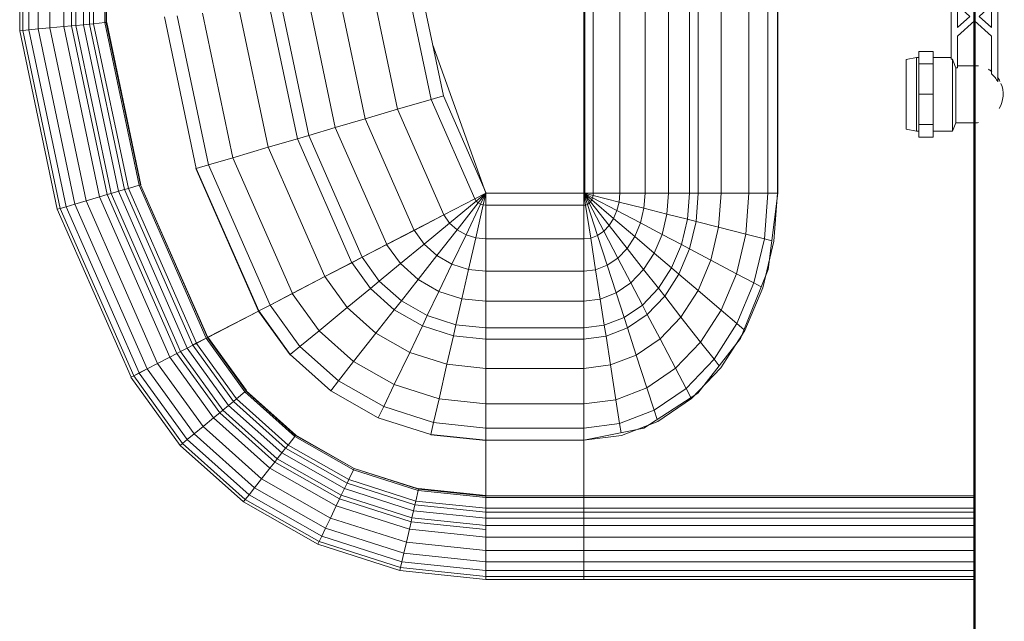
# Model space of a CAD drawing. Header units: millimetres. Extents: x 106 to 24511, y 2709 to 39091.
# Tile 68 of 87: x 23263 to 23725, y 35549 to 35832. Entities that reach past the tile are written whole.
import ezdxf

# ---------------------------------------------------------------- set-up
doc = ezdxf.new("R2010")
doc.units = ezdxf.units.MM
for name, color, linetype, lineweight in [('A-PART-____-MCUT', 2, 'Continuous', 50), ('A-PART-____-OTLN', 2, 'Continuous', 20), ('A-WALL-____-MCUT', 113, 'Continuous', 50), ('A-WALL-____-OTLN', 113, 'Continuous', 20), ('M-EQPM-____-OTLN', 50, 'Continuous', 20)]:
    doc.layers.add(name, color=color, linetype=linetype, lineweight=lineweight)

# ---------------------------------------------------------------- blocks, each defined once
blk = doc.blocks.new('Прямая форма - Masonry Block - Structural-612639-В_Этаж 03_Вентиляция')
at = {"layer": 'A-WALL-____-MCUT', "color": 9}
blk.add_line((2381.5, -400), (3820, -400), dxfattribs=at)
blk = doc.blocks.new('Прямая форма - SW - 004-612642-В_Этаж 03_Вентиляция')
blk.add_blockref('Прямая форма - Masonry Block - Structural-612639-В_Этаж 03_Вентиляция', (0, 0))
blk = doc.blocks.new('Family - Masonry Block - Structural-612650-В_Этаж 03_Вентиляция')
at = {"layer": 'A-PART-____-MCUT', "color": 9}
blk.add_line((2381.5, -400), (3820, -400), dxfattribs=at)
blk = doc.blocks.new('Прямая форма - V line-609016-В_Этаж 03_Вентиляция')
at = {"layer": 'M-EQPM-____-OTLN', "color": 253}
for p, q in [((260.87, 0), (260.87, -183.24)), ((260.84, -183.27), (260.84, 0)), ((261.6, -183.27), (261.6, 0)), ((266.64, -183.27), (266.64, 0)), ((268.48, -183.27), (268.48, 0)), ((271.3, -183.27), (271.3, 0)), ((274.68, -183.27), (274.68, 0)), ((280.15, -183.27), (280.15, 0)), ((286.45, -183.27), (286.45, 0)), ((291.73, -183.27), (291.73, 0)), ((295.82, -183.27), (295.82, 0)), ((298.6, -183.27), (298.6, 0)), ((299.99, -183.27), (299.99, 0)), ((21.39, -92.32), (118.83, -92.32)), ((118.83, -92.28), (21.4, -92.28)), ((154.66, -96.74), (118.83, -92.28)), ((118.83, -92.32), (118.83, -96.84)), ((118.83, -92.32), (141.45, -94.07)), ((118.83, -96.84), (118.83, -92.32)), ((118.83, -96.84), (21.06, -96.84)), ((118.83, -96.84), (118.83, -105.76)), ((140.32, -98.51), (118.83, -96.84)), ((118.83, -105.76), (118.83, -96.84)), ((141.2, -95.06), (140.32, -98.51)), ((141.45, -94.07), (163.2, -99.24)), ((157.58, -97.91), (150.5, -96.22)), ((186.98, -109.66), (154.66, -96.74)), ((140.32, -98.51), (138.11, -107.25)), ((160.99, -103.42), (140.32, -98.51)), ((162.8, -99.99), (160.99, -103.42)), ((163.2, -99.24), (183.25, -107.65)), ((118.83, -105.76), (18.71, -105.76)), ((118.83, -105.76), (118.83, -118.79)), ((138.11, -107.25), (118.83, -105.76)), ((118.83, -118.79), (118.83, -105.76)), ((160.99, -103.42), (156.64, -111.66)), ((180.04, -111.41), (160.99, -103.42)), ((138.11, -107.25), (134.86, -120.03)), ((156.64, -111.66), (138.11, -107.25)), ((182.92, -108.03), (180.04, -111.41)), ((183.25, -107.65), (200.82, -118.96)), ((189.8, -111.86), (185.36, -109.01)), ((212.64, -129.78), (186.98, -109.66)), ((156.64, -111.66), (150.29, -123.7)), ((173.73, -118.82), (156.64, -111.66)), ((180.04, -111.41), (173.73, -118.82)), ((196.74, -122.16), (180.04, -111.41)), ((118.83, -118.79), (16.37, -118.79)), ((118.83, -118.79), (118.83, -129.56)), ((134.86, -120.03), (118.83, -118.79)), ((118.83, -129.56), (118.83, -118.79)), ((134.86, -120.03), (132.18, -130.59)), ((150.29, -123.7), (134.86, -120.03)), ((173.73, -118.82), (164.5, -129.66)), ((188.7, -128.46), (173.73, -118.82)), ((199.83, -119.73), (196.74, -122.16)), ((200.82, -118.96), (215.24, -132.74)), ((150.29, -123.7), (145.03, -133.65)), ((164.5, -129.66), (150.29, -123.7)), ((196.74, -122.16), (188.7, -128.46)), ((210.44, -135.26), (196.74, -122.16)), ((188.7, -128.46), (176.96, -137.68)), ((200.99, -140.21), (188.7, -128.46)), ((213.45, -131.03), (209.86, -127.6)), ((118.83, -133.71), (14.47, -133.71)), ((118.83, -129.56), (15, -129.56)), ((118.83, -129.56), (118.83, -133.71)), ((132.18, -130.59), (118.83, -129.56)), ((118.83, -133.71), (118.83, -129.56)), ((118.83, -133.71), (118.83, -143.5)), ((131.15, -134.66), (118.83, -133.71)), ((118.83, -143.5), (118.83, -133.71)), ((132.18, -130.59), (131.15, -134.66)), ((145.03, -133.65), (132.18, -130.59)), ((145.03, -133.65), (143.01, -137.48)), ((156.87, -138.61), (145.03, -133.65)), ((164.5, -129.66), (156.87, -138.61)), ((176.96, -137.68), (164.5, -129.66)), ((214.73, -133.01), (210.44, -135.26)), ((229.11, -155.13), (212.64, -129.78)), ((215.24, -132.74), (225.96, -148.47)), ((131.15, -134.66), (128.72, -144.27)), ((143.01, -137.48), (131.15, -134.66)), ((143.01, -137.48), (138.23, -146.53)), ((153.93, -142.06), (143.01, -137.48)), ((176.96, -137.68), (167.24, -145.29)), ((187.18, -147.45), (176.96, -137.68)), ((210.44, -135.26), (200.99, -140.21)), ((220.62, -150.2), (210.44, -135.26)), ((153.93, -142.06), (146.99, -150.2)), ((156.87, -138.61), (153.93, -142.06)), ((163.51, -148.22), (153.93, -142.06)), ((167.24, -145.29), (156.87, -138.61)), ((200.99, -140.21), (187.18, -147.45)), ((210.13, -153.61), (200.99, -140.21)), ((118.83, -143.5), (13.23, -143.5)), ((118.83, -143.5), (118.83, -154.51)), ((128.72, -144.27), (118.83, -143.5)), ((118.83, -154.51), (118.83, -143.5)), ((128.72, -144.27), (125.98, -155.06)), ((138.23, -146.53), (128.72, -144.27)), ((138.23, -146.53), (132.86, -156.7)), ((146.99, -150.2), (138.23, -146.53)), ((167.24, -145.29), (163.51, -148.22)), ((175.76, -153.43), (167.24, -145.29)), ((187.18, -147.45), (175.76, -153.43)), ((194.78, -158.6), (187.18, -147.45)), ((146.99, -150.2), (139.2, -159.35)), ((154.68, -155.15), (146.99, -150.2)), ((163.51, -148.22), (154.68, -155.15)), ((171.37, -155.74), (163.51, -148.22)), ((220.62, -150.2), (210.13, -153.61)), ((224.98, -148.78), (220.62, -150.2)), ((226.89, -166.41), (220.62, -150.2)), ((225.96, -148.47), (232.55, -165.53)), ((118.83, -154.51), (11.83, -154.51)), ((118.83, -154.51), (118.83, -166.38)), ((125.98, -155.06), (118.83, -154.51)), ((118.83, -166.38), (118.83, -154.51)), ((125.98, -155.06), (123.03, -166.71)), ((132.86, -156.7), (125.98, -155.06)), ((132.86, -156.7), (127.07, -167.67)), ((139.2, -159.35), (132.86, -156.7)), ((154.68, -155.15), (144.76, -162.93)), ((160.98, -161.18), (154.68, -155.15)), ((171.37, -155.74), (160.98, -161.18)), ((175.76, -153.43), (171.37, -155.74)), ((177.21, -164.3), (171.37, -155.74)), ((182.09, -162.72), (175.76, -153.43)), ((210.13, -153.61), (194.78, -158.6)), ((215.75, -168.15), (210.13, -153.61)), ((229.73, -158.23), (227.69, -152.95)), ((234.78, -183.24), (229.11, -155.13)), ((139.2, -159.35), (130.79, -169.23)), ((144.76, -162.93), (139.2, -159.35)), ((160.98, -161.18), (149.32, -167.29)), ((165.67, -168.05), (160.98, -161.18)), ((194.78, -158.6), (182.09, -162.72)), ((199.45, -170.69), (194.78, -158.6)), ((144.76, -162.93), (134.05, -171.33)), ((149.32, -167.29), (144.76, -162.93)), ((177.21, -164.3), (165.67, -168.05)), ((182.09, -162.72), (177.21, -164.3)), ((180.8, -173.6), (177.21, -164.3)), ((185.98, -172.79), (182.09, -162.72)), ((231.25, -165.73), (226.89, -166.41)), ((232.55, -165.53), (234.78, -183.27)), ((118.83, -166.38), (9.11, -166.38)), ((118.83, -166.38), (118.83, -178.78)), ((123.03, -166.71), (118.83, -166.38)), ((118.83, -178.78), (118.83, -166.38)), ((123.03, -166.71), (119.94, -178.86)), ((127.07, -167.67), (121.02, -179.12)), ((130.79, -169.23), (122.01, -179.53)), ((127.07, -167.67), (123.03, -166.71)), ((130.79, -169.23), (127.07, -167.67)), ((134.05, -171.33), (130.79, -169.23)), ((149.32, -167.29), (136.73, -173.89)), ((152.71, -172.26), (149.32, -167.29)), ((165.67, -168.05), (152.71, -172.26)), ((168.55, -175.51), (165.67, -168.05)), ((199.45, -170.69), (185.98, -172.79)), ((215.75, -168.15), (199.45, -170.69)), ((201.03, -183.27), (199.45, -170.69)), ((226.89, -166.41), (215.75, -168.15)), ((217.65, -183.27), (215.75, -168.15)), ((229.01, -183.27), (226.89, -166.41)), ((134.05, -171.33), (122.88, -180.09)), ((136.73, -173.89), (123.59, -180.77)), ((136.73, -173.89), (134.05, -171.33)), ((138.72, -176.81), (136.73, -173.89)), ((152.71, -172.26), (138.72, -176.81)), ((154.8, -177.66), (152.71, -172.26)), ((180.8, -173.6), (168.55, -175.51)), ((185.98, -172.79), (180.8, -173.6)), ((182.02, -183.27), (180.8, -173.6)), ((187.3, -183.27), (185.98, -172.79)), ((118.83, -178.78), (-118.83, -178.78)), ((118.83, -178.78), (118.83, -182.73)), ((119.94, -178.86), (118.83, -178.78)), ((118.83, -182.73), (118.83, -178.78)), ((119.94, -178.86), (118.83, -183.27)), ((121.02, -179.12), (118.83, -183.27)), ((122.01, -179.53), (118.83, -183.27)), ((121.02, -179.12), (119.94, -178.86)), ((122.01, -179.53), (121.02, -179.12)), ((122.88, -180.09), (122.01, -179.53)), ((138.72, -176.81), (124.12, -181.55)), ((139.94, -179.98), (124.45, -182.4)), ((139.94, -179.98), (138.72, -176.81)), ((154.8, -177.66), (139.94, -179.98)), ((140.36, -183.27), (139.94, -179.98)), ((168.55, -175.51), (154.8, -177.66)), ((155.5, -183.27), (154.8, -177.66)), ((169.53, -183.27), (168.55, -175.51)), ((5.34, -182.73), (118.83, -182.73)), ((118.83, -183.27), (7.32, -183.27)), ((122.88, -180.09), (118.83, -183.27)), ((123.59, -180.77), (118.83, -183.27)), ((124.12, -181.55), (118.83, -183.27)), ((124.45, -182.4), (118.83, -183.27)), ((118.83, -183.27), (118.83, -229.07)), ((118.83, -229.07), (118.83, -183.27)), ((118.83, -183.27), (124.56, -183.27)), ((124.56, -183.27), (118.83, -183.27)), ((123.59, -180.77), (122.88, -180.09)), ((124.12, -181.55), (123.59, -180.77)), ((124.45, -182.4), (124.12, -181.55)), ((124.56, -183.27), (124.45, -182.4)), ((124.56, -229.09), (124.56, -183.27)), ((124.56, -183.27), (140.36, -183.27)), ((140.36, -183.27), (124.56, -183.27)), ((140.36, -229.09), (140.36, -183.27)), ((140.36, -183.27), (155.5, -183.27)), ((155.5, -183.27), (140.36, -183.27)), ((155.5, -229.09), (155.5, -183.27)), ((155.5, -183.27), (169.53, -183.27)), ((169.53, -183.27), (155.5, -183.27)), ((169.53, -229.09), (169.53, -183.27)), ((169.53, -183.27), (182.02, -183.27)), ((182.02, -183.27), (169.53, -183.27)), ((182.02, -229.09), (182.02, -183.27)), ((182.02, -183.27), (187.3, -183.27)), ((187.3, -183.27), (182.02, -183.27)), ((187.3, -229.09), (187.3, -183.27)), ((187.3, -183.27), (201.03, -183.27)), ((201.03, -183.27), (187.3, -183.27)), ((201.03, -229.09), (201.03, -183.27)), ((201.03, -183.27), (217.65, -183.27)), ((217.65, -183.27), (201.03, -183.27)), ((217.65, -229.09), (217.65, -183.27)), ((217.65, -183.27), (229.01, -183.27)), ((229.01, -183.27), (217.65, -183.27)), ((229.01, -229.09), (229.01, -183.27)), ((229.01, -183.27), (234.78, -183.27)), ((234.78, -183.27), (229.01, -183.27)), ((260.84, -183.24), (234.78, -183.24)), ((234.78, -229.09), (234.78, -183.27)), ((234.78, -183.27), (260.84, -183.27)), ((260.84, -229.09), (260.84, -183.27)), ((260.87, -183.27), (261.6, -183.27)), ((261.6, -183.27), (260.87, -183.27)), ((261.6, -229.09), (261.6, -183.27)), ((261.6, -183.27), (266.64, -183.27)), ((266.64, -183.27), (261.6, -183.27)), ((266.64, -229.09), (266.64, -183.27)), ((266.64, -183.27), (268.48, -183.27)), ((268.48, -183.27), (266.64, -183.27)), ((268.48, -229.09), (268.48, -183.27)), ((268.48, -183.27), (271.3, -183.27)), ((271.3, -183.27), (268.48, -183.27)), ((271.3, -229.09), (271.3, -183.27)), ((271.3, -183.27), (274.68, -183.27)), ((274.68, -183.27), (271.3, -183.27)), ((274.68, -229.09), (274.68, -183.27)), ((274.68, -183.27), (276.59, -183.27)), ((276.59, -183.27), (274.68, -183.27)), ((276.59, -183.27), (280.15, -183.27)), ((280.15, -183.27), (276.59, -183.27)), ((280.15, -229.09), (280.15, -183.27)), ((280.15, -183.27), (286.45, -183.27)), ((286.45, -183.27), (280.15, -183.27)), ((286.45, -229.09), (286.45, -183.27)), ((286.45, -183.27), (291.73, -183.27)), ((291.73, -183.27), (286.45, -183.27)), ((291.73, -229.09), (291.73, -183.27)), ((291.73, -183.27), (295.82, -183.27)), ((295.82, -183.27), (291.73, -183.27)), ((295.82, -229.09), (295.82, -183.27)), ((295.82, -183.27), (298.6, -183.27)), ((298.6, -183.27), (295.82, -183.27)), ((298.6, -229.09), (298.6, -183.27)), ((298.6, -183.27), (299.99, -183.27)), ((299.99, -183.27), (298.6, -183.27)), ((299.99, -229.09), (299.99, -183.27)), ((118.83, -229.09), (49.02, -254.19)), ((73.23, -249.09), (118.83, -229.07)), ((124.56, -229.09), (118.83, -229.09)), ((118.83, -229.09), (124.43, -230.37)), ((118.83, -229.09), (124.56, -229.09)), ((118.83, -229.09), (124.04, -231.59)), ((118.83, -229.09), (124.43, -230.37)), ((118.83, -229.09), (123.41, -232.69)), ((118.83, -229.09), (124.04, -231.59)), ((118.83, -229.09), (122.57, -233.63)), ((118.83, -229.09), (123.41, -232.69)), ((118.83, -229.09), (121.56, -234.36)), ((118.83, -229.09), (122.57, -233.63)), ((121.57, -234.34), (118.85, -229.09)), ((124.04, -231.59), (124.43, -230.37)), ((124.04, -231.59), (124.43, -230.37)), ((124.43, -230.37), (124.56, -229.09)), ((124.43, -230.37), (124.56, -229.09)), ((139.86, -233.89), (124.43, -230.37)), ((139.86, -233.89), (124.43, -230.37)), ((140.36, -229.09), (124.56, -229.09)), ((140.36, -229.09), (124.56, -229.09)), ((139.86, -233.89), (140.36, -229.09)), ((139.86, -233.89), (140.36, -229.09)), ((155.5, -229.09), (140.36, -229.09)), ((155.5, -229.09), (140.36, -229.09)), ((154.66, -237.26), (155.5, -229.09)), ((154.66, -237.26), (155.5, -229.09)), ((169.53, -229.09), (155.5, -229.09)), ((169.53, -229.09), (155.5, -229.09)), ((168.36, -240.39), (169.53, -229.09)), ((168.36, -240.39), (169.53, -229.09)), ((182.02, -229.09), (169.53, -229.09)), ((182.02, -229.09), (169.53, -229.09)), ((180.56, -243.17), (182.02, -229.09)), ((180.56, -243.17), (182.02, -229.09)), ((187.3, -229.09), (182.02, -229.09)), ((187.3, -229.09), (182.02, -229.09)), ((185.73, -244.35), (187.3, -229.09)), ((185.73, -244.35), (187.3, -229.09)), ((201.03, -229.09), (187.3, -229.09)), ((201.03, -229.09), (187.3, -229.09)), ((199.15, -247.41), (201.03, -229.09)), ((199.15, -247.41), (201.03, -229.09)), ((217.65, -229.09), (201.03, -229.09)), ((217.65, -229.09), (201.03, -229.09)), ((215.38, -251.11), (217.65, -229.09)), ((215.38, -251.11), (217.65, -229.09)), ((229.01, -229.09), (217.65, -229.09)), ((229.01, -229.09), (217.65, -229.09)), ((226.48, -253.64), (229.01, -229.09)), ((226.48, -253.64), (229.01, -229.09)), ((234.78, -229.09), (229.01, -229.09)), ((234.78, -229.09), (229.01, -229.09)), ((232.12, -254.93), (234.78, -229.09)), ((232.12, -254.93), (234.78, -229.09)), ((232.25, -254.96), (234.91, -229.09)), ((232.25, -254.96), (234.91, -229.09)), ((260.84, -229.09), (234.78, -229.09)), ((234.91, -229.09), (234.78, -229.09)), ((260.71, -229.09), (234.91, -229.09)), ((257.45, -260.7), (260.71, -229.09)), ((257.45, -260.7), (260.71, -229.09)), ((257.58, -260.73), (260.84, -229.09)), ((257.58, -260.73), (260.84, -229.09)), ((257.71, -260.76), (260.97, -229.09)), ((257.71, -260.76), (260.97, -229.09)), ((258.32, -260.9), (261.6, -229.09)), ((258.32, -260.9), (261.6, -229.09)), ((260.84, -229.09), (260.71, -229.09)), ((260.97, -229.09), (260.84, -229.09)), ((261.6, -229.09), (260.97, -229.09)), ((266.64, -229.09), (261.6, -229.09)), ((266.64, -229.09), (261.6, -229.09)), ((263.25, -262.03), (266.64, -229.09)), ((263.25, -262.03), (266.64, -229.09)), ((265.04, -262.43), (268.48, -229.09)), ((265.04, -262.43), (268.48, -229.09)), ((268.48, -229.09), (266.64, -229.09)), ((268.48, -229.09), (266.64, -229.09)), ((267.8, -263.06), (271.3, -229.09)), ((267.8, -263.06), (271.3, -229.09)), ((271.3, -229.09), (268.48, -229.09)), ((271.3, -229.09), (268.48, -229.09)), ((271.1, -263.82), (274.68, -229.09)), ((271.1, -263.82), (274.68, -229.09)), ((274.68, -229.09), (271.3, -229.09)), ((274.68, -229.09), (271.3, -229.09)), ((272.96, -264.24), (276.59, -229.09)), ((272.96, -264.24), (276.59, -229.09)), ((276.59, -229.09), (274.68, -229.09)), ((276.59, -229.09), (274.68, -229.09)), ((276.45, -265.04), (280.15, -229.09)), ((276.45, -265.04), (280.15, -229.09)), ((280.15, -229.09), (276.59, -229.09)), ((280.15, -229.09), (276.59, -229.09)), ((286.45, -229.09), (280.15, -229.09)), ((286.45, -229.09), (280.15, -229.09)), ((282.6, -266.44), (286.45, -229.09)), ((282.6, -266.44), (286.45, -229.09)), ((291.73, -229.09), (286.45, -229.09)), ((291.73, -229.09), (286.45, -229.09)), ((287.76, -267.61), (291.73, -229.09)), ((287.76, -267.61), (291.73, -229.09)), ((295.82, -229.09), (291.73, -229.09)), ((295.82, -229.09), (291.73, -229.09)), ((291.75, -268.53), (295.82, -229.09)), ((291.75, -268.53), (295.82, -229.09)), ((294.47, -269.15), (298.6, -229.09)), ((294.47, -269.15), (298.6, -229.09)), ((298.6, -229.09), (295.82, -229.09)), ((298.6, -229.09), (295.82, -229.09)), ((295.83, -269.46), (299.99, -229.09)), ((295.83, -269.46), (299.99, -229.09)), ((299.99, -229.09), (298.6, -229.09)), ((299.99, -229.09), (298.6, -229.09)), ((74.91, -254.82), (121.57, -234.34)), ((74.91, -254.82), (121.57, -234.34)), ((121.56, -234.36), (122.57, -233.63)), ((121.56, -234.36), (122.57, -233.63)), ((129.09, -248.88), (121.56, -234.36)), ((129.11, -248.85), (121.57, -234.34)), ((122.57, -233.63), (123.41, -232.69)), ((122.57, -233.63), (123.41, -232.69)), ((132.89, -246.14), (122.57, -233.63)), ((132.89, -246.14), (122.57, -233.63)), ((123.41, -232.69), (124.04, -231.59)), ((123.41, -232.69), (124.04, -231.59)), ((136.04, -242.61), (123.41, -232.69)), ((136.04, -242.61), (123.41, -232.69)), ((138.4, -238.46), (124.04, -231.59)), ((138.4, -238.46), (124.04, -231.59)), ((138.4, -238.46), (139.86, -233.89)), ((138.4, -238.46), (139.86, -233.89)), ((154.66, -237.26), (139.86, -233.89)), ((154.66, -237.26), (139.86, -233.89)), ((136.04, -242.61), (138.4, -238.46)), ((136.04, -242.61), (138.4, -238.46)), ((152.17, -245.06), (138.4, -238.46)), ((152.17, -245.06), (138.4, -238.46)), ((152.17, -245.06), (154.66, -237.26)), ((152.17, -245.06), (154.66, -237.26)), ((168.36, -240.39), (154.66, -237.26)), ((168.36, -240.39), (154.66, -237.26)), ((132.89, -246.14), (136.04, -242.61)), ((132.89, -246.14), (136.04, -242.61)), ((148.15, -252.12), (136.04, -242.61)), ((148.15, -252.12), (136.04, -242.61)), ((164.92, -251.17), (168.36, -240.39)), ((164.92, -251.17), (168.36, -240.39)), ((180.56, -243.17), (168.36, -240.39)), ((180.56, -243.17), (168.36, -240.39)), ((176.28, -256.6), (180.56, -243.17)), ((176.28, -256.6), (180.56, -243.17)), ((185.73, -244.35), (180.56, -243.17)), ((185.73, -244.35), (180.56, -243.17)), ((181.08, -258.9), (185.73, -244.35)), ((181.08, -258.9), (185.73, -244.35)), ((199.15, -247.41), (185.73, -244.35)), ((199.15, -247.41), (185.73, -244.35)), ((24.73, -259.3), (73.23, -249.09)), ((74.91, -254.82), (73.23, -249.09)), ((74.91, -254.82), (73.23, -249.09)), ((79.55, -270.61), (129.11, -248.85)), ((79.55, -270.61), (129.11, -248.85)), ((129.09, -248.88), (132.89, -246.14)), ((129.09, -248.88), (132.89, -246.14)), ((136.31, -262.79), (129.09, -248.88)), ((136.33, -262.77), (129.11, -248.85)), ((142.78, -258.12), (132.89, -246.14)), ((142.78, -258.12), (132.89, -246.14)), ((148.15, -252.12), (152.17, -245.06)), ((148.15, -252.12), (152.17, -245.06)), ((164.92, -251.17), (152.17, -245.06)), ((164.92, -251.17), (152.17, -245.06)), ((193.57, -264.88), (199.15, -247.41)), ((193.57, -264.88), (199.15, -247.41)), ((215.38, -251.11), (199.15, -247.41)), ((215.38, -251.11), (199.15, -247.41)), ((142.78, -258.12), (148.15, -252.12)), ((142.78, -258.12), (148.15, -252.12)), ((159.36, -260.93), (148.15, -252.12)), ((159.36, -260.93), (148.15, -252.12)), ((159.36, -260.93), (164.92, -251.17)), ((159.36, -260.93), (164.92, -251.17)), ((176.28, -256.6), (164.92, -251.17)), ((176.28, -256.6), (164.92, -251.17)), ((208.67, -272.12), (215.38, -251.11)), ((208.67, -272.12), (215.38, -251.11)), ((226.48, -253.64), (215.38, -251.11)), ((226.48, -253.64), (215.38, -251.11)), ((219, -277.06), (226.48, -253.64)), ((219, -277.06), (226.48, -253.64)), ((232.12, -254.93), (226.48, -253.64)), ((232.12, -254.93), (226.48, -253.64)), ((25.3, -265.27), (74.91, -254.82)), ((25.3, -265.27), (74.91, -254.82)), ((79.55, -270.61), (74.91, -254.82)), ((79.55, -270.61), (74.91, -254.82)), ((136.31, -262.79), (142.78, -258.12)), ((136.31, -262.79), (142.78, -258.12)), ((151.94, -269.23), (142.78, -258.12)), ((151.94, -269.23), (142.78, -258.12)), ((169.35, -268.77), (176.28, -256.6)), ((169.35, -268.77), (176.28, -256.6)), ((181.08, -258.9), (176.28, -256.6)), ((181.08, -258.9), (176.28, -256.6)), ((224.25, -279.58), (232.12, -254.93)), ((224.25, -279.58), (232.12, -254.93)), ((232.25, -254.96), (232.12, -254.93)), ((232.25, -254.96), (232.12, -254.93)), ((84, -285.74), (136.33, -262.77)), ((84, -285.74), (136.33, -262.77)), ((143, -275.69), (136.31, -262.79)), ((143.01, -275.66), (136.33, -262.77)), ((151.94, -269.23), (159.36, -260.93)), ((151.94, -269.23), (159.36, -260.93)), ((169.35, -268.77), (159.36, -260.93)), ((169.35, -268.77), (159.36, -260.93)), ((173.57, -272.09), (181.08, -258.9)), ((173.57, -272.09), (181.08, -258.9)), ((193.57, -264.88), (181.08, -258.9)), ((193.57, -264.88), (181.08, -258.9)), ((247.94, -290.92), (257.58, -260.73)), ((247.94, -290.92), (257.58, -260.73)), ((248.06, -290.98), (257.71, -260.76)), ((248.06, -290.98), (257.71, -260.76)), ((248.63, -291.25), (258.32, -260.9)), ((248.63, -291.25), (258.32, -260.9)), ((253.22, -293.45), (263.25, -262.03)), ((253.22, -293.45), (263.25, -262.03)), ((254.88, -294.24), (265.04, -262.43)), ((254.88, -294.24), (265.04, -262.43)), ((257.45, -260.7), (257.58, -260.73)), ((257.58, -260.73), (257.45, -260.7)), ((257.45, -295.47), (267.8, -263.06)), ((257.45, -295.47), (267.8, -263.06)), ((257.71, -260.76), (257.58, -260.73)), ((257.71, -260.76), (257.58, -260.73)), ((258.32, -260.9), (257.71, -260.76)), ((258.32, -260.9), (257.71, -260.76)), ((263.25, -262.03), (258.32, -260.9)), ((263.25, -262.03), (258.32, -260.9)), ((265.04, -262.43), (263.25, -262.03)), ((265.04, -262.43), (263.25, -262.03)), ((267.8, -263.06), (265.04, -262.43)), ((267.8, -263.06), (265.04, -262.43)), ((271.1, -263.82), (267.8, -263.06)), ((271.1, -263.82), (267.8, -263.06)), ((184.55, -280.71), (193.57, -264.88)), ((184.55, -280.71), (193.57, -264.88)), ((208.67, -272.12), (193.57, -264.88)), ((208.67, -272.12), (193.57, -264.88)), ((260.52, -296.94), (271.1, -263.82)), ((260.52, -296.94), (271.1, -263.82)), ((262.26, -297.78), (272.96, -264.24)), ((262.26, -297.78), (272.96, -264.24)), ((265.5, -299.33), (276.45, -265.04)), ((265.5, -299.33), (276.45, -265.04)), ((272.96, -264.24), (271.1, -263.82)), ((272.96, -264.24), (271.1, -263.82)), ((271.23, -302.07), (282.6, -266.44)), ((271.23, -302.07), (282.6, -266.44)), ((276.45, -265.04), (272.96, -264.24)), ((276.45, -265.04), (272.96, -264.24)), ((276.02, -304.37), (287.76, -267.61)), ((276.02, -304.37), (287.76, -267.61)), ((282.6, -266.44), (276.45, -265.04)), ((282.6, -266.44), (276.45, -265.04)), ((287.76, -267.61), (282.6, -266.44)), ((287.76, -267.61), (282.6, -266.44)), ((291.75, -268.53), (287.76, -267.61)), ((291.75, -268.53), (287.76, -267.61)), ((26.87, -281.7), (79.55, -270.61)), ((26.87, -281.7), (79.55, -270.61)), ((84, -285.74), (79.55, -270.61)), ((84, -285.74), (79.55, -270.61)), ((143, -275.69), (151.94, -269.23)), ((143, -275.69), (151.94, -269.23)), ((160.1, -279.12), (151.94, -269.23)), ((160.1, -279.12), (151.94, -269.23)), ((160.1, -279.12), (169.35, -268.77)), ((160.1, -279.12), (169.35, -268.77)), ((163.55, -283.3), (173.57, -272.09)), ((163.55, -283.3), (173.57, -272.09)), ((173.57, -272.09), (169.35, -268.77)), ((173.57, -272.09), (169.35, -268.77)), ((184.55, -280.71), (173.57, -272.09)), ((184.55, -280.71), (173.57, -272.09)), ((197.84, -291.15), (208.67, -272.12)), ((197.84, -291.15), (208.67, -272.12)), ((219, -277.06), (208.67, -272.12)), ((219, -277.06), (208.67, -272.12)), ((279.74, -306.15), (291.75, -268.53)), ((279.74, -306.15), (291.75, -268.53)), ((282.27, -307.36), (294.47, -269.15)), ((282.27, -307.36), (294.47, -269.15)), ((283.54, -307.97), (295.83, -269.46)), ((283.54, -307.97), (295.83, -269.46)), ((294.47, -269.15), (291.75, -268.53)), ((294.47, -269.15), (291.75, -268.53)), ((295.83, -269.46), (294.47, -269.15)), ((295.83, -269.46), (294.47, -269.15)), ((88.13, -299.76), (143.01, -275.66)), ((88.13, -299.76), (143.01, -275.66)), ((148.95, -287.16), (143, -275.69)), ((148.97, -287.14), (143.01, -275.66)), ((148.95, -287.16), (160.1, -279.12)), ((148.95, -287.16), (160.1, -279.12)), ((163.55, -283.3), (160.1, -279.12)), ((163.55, -283.3), (160.1, -279.12)), ((172.52, -294.17), (184.55, -280.71)), ((172.52, -294.17), (184.55, -280.71)), ((197.84, -291.15), (184.55, -280.71)), ((197.84, -291.15), (184.55, -280.71)), ((206.92, -298.28), (219, -277.06)), ((206.92, -298.28), (219, -277.06)), ((211.54, -301.9), (224.25, -279.58)), ((224.25, -279.58), (211.54, -301.9)), ((224.25, -279.58), (219, -277.06)), ((224.25, -279.58), (219, -277.06)), ((28.37, -297.46), (84, -285.74)), ((28.37, -297.46), (84, -285.74)), ((88.13, -299.76), (84, -285.74)), ((88.13, -299.76), (84, -285.74)), ((151.47, -292.02), (163.55, -283.3)), ((151.47, -292.02), (163.55, -283.3)), ((172.52, -294.17), (163.55, -283.3)), ((172.52, -294.17), (163.55, -283.3)), ((91.79, -312.24), (148.97, -287.14)), ((91.79, -312.24), (148.97, -287.14)), ((151.47, -292.02), (148.95, -287.16)), ((151.49, -291.99), (148.97, -287.14)), ((93.35, -317.52), (151.49, -291.99)), ((93.35, -317.52), (151.49, -291.99)), ((158.02, -304.64), (151.47, -292.02)), ((158.03, -304.61), (151.49, -291.99)), ((158.02, -304.64), (172.52, -294.17)), ((158.02, -304.64), (172.52, -294.17)), ((183.37, -307.32), (172.52, -294.17)), ((183.37, -307.32), (172.52, -294.17)), ((183.37, -307.32), (197.84, -291.15)), ((183.37, -307.32), (197.84, -291.15)), ((206.92, -298.28), (197.84, -291.15)), ((206.92, -298.28), (197.84, -291.15)), ((247.94, -290.92), (232.37, -318.27)), ((232.37, -318.27), (247.94, -290.92)), ((232.48, -318.35), (248.06, -290.98)), ((232.48, -318.35), (248.06, -290.98)), ((232.98, -318.74), (248.63, -291.25)), ((232.98, -318.74), (248.63, -291.25)), ((237.01, -321.91), (253.22, -293.45)), ((237.01, -321.91), (253.22, -293.45)), ((238.47, -323.06), (254.88, -294.24)), ((238.47, -323.06), (254.88, -294.24)), ((240.73, -324.84), (257.45, -295.47)), ((240.73, -324.84), (257.45, -295.47)), ((248.06, -290.98), (247.94, -290.92)), ((248.06, -290.98), (247.94, -290.92)), ((248.63, -291.25), (248.06, -290.98)), ((248.63, -291.25), (248.06, -290.98)), ((253.22, -293.45), (248.63, -291.25)), ((253.22, -293.45), (248.63, -291.25)), ((254.88, -294.24), (253.22, -293.45)), ((254.88, -294.24), (253.22, -293.45)), ((257.45, -295.47), (254.88, -294.24)), ((257.45, -295.47), (254.88, -294.24)), ((260.52, -296.94), (257.45, -295.47)), ((260.52, -296.94), (257.45, -295.47)), ((29.77, -312.05), (88.13, -299.76)), ((29.77, -312.05), (88.13, -299.76)), ((91.79, -312.24), (88.13, -299.76)), ((91.79, -312.24), (88.13, -299.76)), ((190.79, -316.32), (206.92, -298.28)), ((190.79, -316.32), (206.92, -298.28)), ((211.54, -301.9), (206.92, -298.28)), ((211.54, -301.9), (206.92, -298.28)), ((243.43, -326.96), (260.52, -296.94)), ((243.43, -326.96), (260.52, -296.94)), ((244.96, -328.16), (262.26, -297.78)), ((244.96, -328.16), (262.26, -297.78)), ((247.81, -330.39), (265.5, -299.33)), ((247.81, -330.39), (265.5, -299.33)), ((262.26, -297.78), (260.52, -296.94)), ((262.26, -297.78), (260.52, -296.94)), ((265.5, -299.33), (262.26, -297.78)), ((265.5, -299.33), (262.26, -297.78)), ((271.23, -302.07), (265.5, -299.33)), ((271.23, -302.07), (265.5, -299.33)), ((97.38, -331.24), (158.03, -304.61)), ((97.38, -331.24), (158.03, -304.61)), ((165.94, -319.91), (158.02, -304.64)), ((165.96, -319.88), (158.03, -304.61)), ((194.56, -320.89), (211.54, -301.9)), ((211.54, -301.9), (194.56, -320.89)), ((252.85, -334.35), (271.23, -302.07)), ((252.85, -334.35), (271.23, -302.07)), ((257.07, -337.66), (276.02, -304.37)), ((257.07, -337.66), (276.02, -304.37)), ((276.02, -304.37), (271.23, -302.07)), ((276.02, -304.37), (271.23, -302.07)), ((279.74, -306.15), (276.02, -304.37)), ((279.74, -306.15), (276.02, -304.37)), ((165.94, -319.91), (183.37, -307.32)), ((165.94, -319.91), (183.37, -307.32)), ((190.79, -316.32), (183.37, -307.32)), ((190.79, -316.32), (183.37, -307.32)), ((260.34, -340.23), (279.74, -306.15)), ((260.34, -340.23), (279.74, -306.15)), ((262.56, -341.98), (282.27, -307.36)), ((262.56, -341.98), (282.27, -307.36)), ((263.67, -342.85), (283.54, -307.97)), ((263.67, -342.85), (283.54, -307.97)), ((282.27, -307.36), (279.74, -306.15)), ((282.27, -307.36), (279.74, -306.15)), ((283.54, -307.97), (282.27, -307.36)), ((283.54, -307.97), (282.27, -307.36)), ((31.01, -325.04), (91.79, -312.24)), ((31.01, -325.04), (91.79, -312.24)), ((93.35, -317.52), (91.79, -312.24)), ((93.35, -317.52), (91.79, -312.24)), ((31.53, -330.54), (93.35, -317.52)), ((31.53, -330.54), (93.35, -317.52)), ((97.38, -331.24), (93.35, -317.52)), ((97.38, -331.24), (93.35, -317.52)), ((171.36, -330.35), (190.79, -316.32)), ((171.36, -330.35), (190.79, -316.32)), ((194.56, -320.89), (190.79, -316.32)), ((194.56, -320.89), (190.79, -316.32)), ((232.37, -318.27), (211.59, -341.52)), ((211.59, -341.52), (232.37, -318.27)), ((211.67, -341.62), (232.48, -318.35)), ((211.67, -341.62), (232.48, -318.35)), ((232.48, -318.35), (232.37, -318.27)), ((232.48, -318.35), (232.37, -318.27)), ((232.98, -318.74), (232.48, -318.35)), ((232.98, -318.74), (232.48, -318.35)), ((102.26, -347.85), (165.96, -319.88)), ((102.26, -347.85), (165.96, -319.88)), ((171.36, -330.35), (165.94, -319.91)), ((171.37, -330.33), (165.96, -319.88)), ((174.11, -335.65), (194.56, -320.89)), ((174.11, -335.65), (194.56, -320.89)), ((194.65, -320.99), (174.17, -335.77)), ((174.17, -335.77), (194.65, -320.99)), ((194.65, -320.99), (194.56, -320.89)), ((194.65, -320.99), (194.56, -320.89)), ((212.08, -342.12), (232.98, -318.74)), ((212.08, -342.12), (232.98, -318.74)), ((215.37, -346.11), (237.01, -321.91)), ((215.37, -346.11), (237.01, -321.91)), ((216.57, -347.56), (238.47, -323.06)), ((216.57, -347.56), (238.47, -323.06)), ((237.01, -321.91), (232.98, -318.74)), ((237.01, -321.91), (232.98, -318.74)), ((238.47, -323.06), (237.01, -321.91)), ((238.47, -323.06), (237.01, -321.91)), ((240.73, -324.84), (238.47, -323.06)), ((240.73, -324.84), (238.47, -323.06)), ((218.42, -349.8), (240.73, -324.84)), ((218.42, -349.8), (240.73, -324.84)), ((220.62, -352.47), (243.43, -326.96)), ((220.62, -352.47), (243.43, -326.96)), ((243.43, -326.96), (240.73, -324.84)), ((243.43, -326.96), (240.73, -324.84)), ((244.96, -328.16), (243.43, -326.96)), ((244.96, -328.16), (243.43, -326.96)), ((32.89, -344.83), (97.38, -331.24)), ((32.89, -344.83), (97.38, -331.24)), ((102.26, -347.85), (97.38, -331.24)), ((102.26, -347.85), (97.38, -331.24)), ((105.6, -359.2), (171.37, -330.33)), ((105.6, -359.2), (171.37, -330.33)), ((174.12, -335.63), (171.37, -330.33)), ((221.87, -353.98), (244.96, -328.16)), ((221.87, -353.98), (244.96, -328.16)), ((224.2, -356.81), (247.81, -330.39)), ((224.2, -356.81), (247.81, -330.39)), ((247.81, -330.39), (244.96, -328.16)), ((247.81, -330.39), (244.96, -328.16)), ((252.85, -334.35), (247.81, -330.39)), ((252.85, -334.35), (247.81, -330.39)), ((107.3, -364.97), (174.12, -335.63)), ((107.3, -364.97), (174.12, -335.63)), ((107.33, -365.1), (174.19, -335.75)), ((107.33, -365.1), (174.19, -335.75)), ((174.17, -335.77), (174.11, -335.65)), ((174.19, -335.75), (174.12, -335.63)), ((174.17, -335.77), (186.47, -359.48)), ((186.5, -359.48), (174.19, -335.75)), ((228.31, -361.79), (252.85, -334.35)), ((228.31, -361.79), (252.85, -334.35)), ((257.07, -337.66), (252.85, -334.35)), ((257.07, -337.66), (252.85, -334.35)), ((211.5, -341.42), (186.47, -359.48)), ((186.47, -359.48), (211.5, -341.42)), ((186.56, -359.58), (211.59, -341.52)), ((186.56, -359.58), (211.59, -341.52)), ((186.62, -359.7), (211.67, -341.62)), ((186.62, -359.7), (211.67, -341.62)), ((211.5, -341.42), (211.59, -341.52)), ((211.59, -341.52), (211.5, -341.42)), ((211.67, -341.62), (211.59, -341.52)), ((211.67, -341.62), (211.59, -341.52)), ((212.08, -342.12), (211.67, -341.62)), ((212.08, -342.12), (211.67, -341.62)), ((231.76, -365.97), (257.07, -337.66)), ((231.76, -365.97), (257.07, -337.66)), ((234.43, -369.21), (260.34, -340.23)), ((234.43, -369.21), (260.34, -340.23)), ((260.34, -340.23), (257.07, -337.66)), ((260.34, -340.23), (257.07, -337.66)), ((262.56, -341.98), (260.34, -340.23)), ((262.56, -341.98), (260.34, -340.23)), ((186.91, -360.29), (212.08, -342.12)), ((186.91, -360.29), (212.08, -342.12)), ((189.31, -364.92), (215.37, -346.11)), ((189.31, -364.92), (215.37, -346.11)), ((215.37, -346.11), (212.08, -342.12)), ((215.37, -346.11), (212.08, -342.12)), ((216.57, -347.56), (215.37, -346.11)), ((216.57, -347.56), (215.37, -346.11)), ((236.25, -371.41), (262.56, -341.98)), ((236.25, -371.41), (262.56, -341.98)), ((237.16, -372.51), (263.67, -342.85)), ((237.16, -372.51), (263.67, -342.85)), ((263.67, -342.85), (262.56, -341.98)), ((263.67, -342.85), (262.56, -341.98)), ((34.54, -362.11), (102.26, -347.85)), ((34.54, -362.11), (102.26, -347.85)), ((105.6, -359.2), (102.26, -347.85)), ((105.6, -359.2), (102.26, -347.85)), ((190.19, -366.61), (216.57, -347.56)), ((190.19, -366.61), (216.57, -347.56)), ((191.54, -369.2), (218.42, -349.8)), ((191.54, -369.2), (218.42, -349.8)), ((218.42, -349.8), (216.57, -347.56)), ((218.42, -349.8), (216.57, -347.56)), ((220.62, -352.47), (218.42, -349.8)), ((220.62, -352.47), (218.42, -349.8)), ((193.14, -372.31), (220.62, -352.47)), ((193.14, -372.31), (220.62, -352.47)), ((194.06, -374.06), (221.87, -353.98)), ((194.06, -374.06), (221.87, -353.98)), ((221.87, -353.98), (220.62, -352.47)), ((221.87, -353.98), (220.62, -352.47)), ((224.2, -356.81), (221.87, -353.98)), ((224.2, -356.81), (221.87, -353.98)), ((35.67, -373.93), (105.6, -359.2)), ((35.67, -373.93), (105.6, -359.2)), ((107.3, -364.97), (105.6, -359.2)), ((107.3, -364.97), (105.6, -359.2)), ((114.96, -391.04), (186.54, -359.61)), ((114.96, -391.04), (186.54, -359.61)), ((115, -391.17), (186.6, -359.73)), ((115, -391.17), (186.6, -359.73)), ((186.54, -359.6), (186.47, -359.48)), ((186.5, -359.48), (186.56, -359.6)), ((186.6, -359.72), (186.54, -359.6)), ((186.62, -359.72), (186.56, -359.6)), ((186.9, -360.3), (186.6, -359.72)), ((186.91, -360.27), (186.62, -359.72)), ((195.76, -377.34), (224.2, -356.81)), ((195.76, -377.34), (224.2, -356.81)), ((228.31, -361.79), (224.2, -356.81)), ((228.31, -361.79), (224.2, -356.81)), ((115.17, -391.77), (186.9, -360.28)), ((115.17, -391.77), (186.9, -360.28)), ((189.3, -364.93), (186.9, -360.3)), ((189.31, -364.91), (186.91, -360.27)), ((198.76, -383.13), (228.31, -361.79)), ((198.76, -383.13), (228.31, -361.79)), ((231.76, -365.97), (228.31, -361.79)), ((231.76, -365.97), (228.31, -361.79)), ((36.24, -379.93), (107.3, -364.97)), ((36.24, -379.93), (107.3, -364.97)), ((107.33, -365.1), (107.3, -364.97)), ((107.33, -365.1), (107.3, -364.97)), ((116.66, -396.81), (189.3, -364.91)), ((116.66, -396.81), (189.3, -364.91)), ((117.19, -398.64), (190.17, -366.6)), ((117.19, -398.64), (190.17, -366.6)), ((118.02, -401.46), (191.52, -369.2)), ((118.02, -401.46), (191.52, -369.2)), ((190.17, -366.62), (189.3, -364.93)), ((190.19, -366.59), (189.31, -364.91)), ((191.52, -369.21), (190.17, -366.62)), ((191.54, -369.19), (190.19, -366.59)), ((193.13, -372.32), (191.52, -369.21)), ((193.14, -372.29), (191.54, -369.19)), ((201.27, -387.98), (231.76, -365.97)), ((201.27, -387.98), (231.76, -365.97)), ((203.22, -391.74), (234.43, -369.21)), ((203.22, -391.74), (234.43, -369.21)), ((234.43, -369.21), (231.76, -365.97)), ((234.43, -369.21), (231.76, -365.97)), ((236.25, -371.41), (234.43, -369.21)), ((236.25, -371.41), (234.43, -369.21)), ((119.02, -404.84), (193.14, -372.29)), ((119.02, -404.84), (193.14, -372.29)), ((194.04, -374.07), (193.13, -372.32)), ((194.06, -374.05), (193.14, -372.29)), ((204.55, -394.29), (236.25, -371.41)), ((204.55, -394.29), (236.25, -371.41)), ((205.2, -395.58), (237.16, -372.51)), ((205.2, -395.58), (237.16, -372.51)), ((237.16, -372.51), (236.25, -371.41)), ((237.16, -372.51), (236.25, -371.41)), ((119.58, -406.75), (194.04, -374.05)), ((119.58, -406.75), (194.04, -374.05)), ((120.63, -410.31), (195.74, -377.33)), ((120.63, -410.31), (195.74, -377.33)), ((195.73, -377.33), (194.04, -374.07)), ((195.76, -377.33), (194.06, -374.05)), ((198.73, -383.11), (195.74, -377.35)), ((198.76, -383.11), (195.77, -377.35)), ((122.48, -416.6), (198.76, -383.11)), ((122.48, -416.6), (198.76, -383.11)), ((201.26, -387.99), (198.75, -383.14)), ((201.27, -387.96), (198.77, -383.14)), ((114.92, -390.91), (38.82, -406.94)), ((38.82, -406.94), (114.92, -390.91)), ((38.83, -407.07), (114.96, -391.04)), ((38.83, -407.07), (114.96, -391.04)), ((38.84, -407.21), (115, -391.17)), ((38.84, -407.21), (115, -391.17)), ((38.9, -407.83), (115.17, -391.77)), ((38.9, -407.83), (115.17, -391.77)), ((114.92, -390.91), (114.96, -391.04)), ((114.96, -391.04), (114.92, -390.91)), ((115, -391.17), (114.96, -391.04)), ((115, -391.17), (114.96, -391.04)), ((115.17, -391.77), (115, -391.17)), ((115.17, -391.77), (115, -391.17)), ((116.66, -396.81), (115.17, -391.77)), ((116.66, -396.81), (115.17, -391.77)), ((124.03, -421.88), (201.27, -387.96)), ((124.03, -421.88), (201.27, -387.96)), ((125.23, -425.96), (203.21, -391.73)), ((125.23, -425.96), (203.21, -391.73)), ((203.2, -391.72), (201.26, -387.99)), ((203.22, -391.72), (201.29, -387.99)), ((204.53, -394.28), (203.21, -391.75)), ((204.55, -394.28), (203.24, -391.75)), ((39.4, -413.08), (116.66, -396.81)), ((39.4, -413.08), (116.66, -396.81)), ((117.19, -398.64), (116.66, -396.81)), ((117.19, -398.64), (116.66, -396.81)), ((126.05, -428.75), (204.54, -394.29)), ((126.05, -428.75), (204.54, -394.29)), ((126.45, -430.14), (205.21, -395.56)), ((126.45, -430.14), (205.21, -395.56)), ((205.2, -395.58), (204.54, -394.3)), ((39.58, -414.98), (117.19, -398.64)), ((39.58, -414.98), (117.19, -398.64)), ((39.87, -417.92), (118.02, -401.46)), ((39.87, -417.92), (118.02, -401.46)), ((118.02, -401.46), (117.19, -398.64)), ((118.02, -401.46), (117.19, -398.64)), ((119.02, -404.84), (118.02, -401.46)), ((119.02, -404.84), (118.02, -401.46)), ((40.2, -421.44), (119.02, -404.84)), ((40.2, -421.44), (119.02, -404.84)), ((119.58, -406.75), (119.02, -404.84)), ((119.58, -406.75), (119.02, -404.84)), ((-38.9, -407.83), (38.9, -407.83)), ((-38.9, -407.83), (38.9, -407.83)), ((-38.84, -407.21), (38.84, -407.21)), ((-38.84, -407.21), (38.84, -407.21)), ((-38.83, -407.07), (38.83, -407.07)), ((-38.83, -407.07), (38.83, -407.07)), ((38.82, -406.94), (38.83, -407.07)), ((38.83, -407.07), (38.82, -406.94)), ((38.84, -407.21), (38.83, -407.07)), ((38.84, -407.21), (38.83, -407.07)), ((38.9, -407.83), (38.84, -407.21)), ((38.9, -407.83), (38.84, -407.21)), ((39.4, -413.08), (38.9, -407.83)), ((39.4, -413.08), (38.9, -407.83)), ((40.39, -423.42), (119.58, -406.75)), ((40.39, -423.42), (119.58, -406.75)), ((40.74, -427.13), (120.63, -410.31)), ((40.74, -427.13), (120.63, -410.31)), ((120.63, -410.31), (119.58, -406.75)), ((120.63, -410.31), (119.58, -406.75)), ((122.48, -416.6), (120.63, -410.31)), ((122.48, -416.6), (120.63, -410.31)), ((-39.58, -414.98), (39.58, -414.98)), ((-39.58, -414.98), (39.58, -414.98)), ((-39.4, -413.08), (39.4, -413.08)), ((-39.4, -413.08), (39.4, -413.08)), ((39.58, -414.98), (39.4, -413.08)), ((39.58, -414.98), (39.4, -413.08)), ((39.87, -417.92), (39.58, -414.98)), ((39.87, -417.92), (39.58, -414.98)), ((-39.86, -417.92), (39.87, -417.92)), ((-39.86, -417.92), (39.87, -417.92)), ((40.2, -421.44), (39.87, -417.92)), ((40.2, -421.44), (39.87, -417.92)), ((41.37, -433.69), (122.48, -416.6)), ((41.37, -433.69), (122.48, -416.6)), ((124.03, -421.88), (122.48, -416.6)), ((124.03, -421.88), (122.48, -416.6)), ((-40.39, -423.42), (40.39, -423.42)), ((-40.39, -423.42), (40.39, -423.42)), ((-40.2, -421.44), (40.2, -421.44)), ((-40.2, -421.44), (40.2, -421.44)), ((40.39, -423.42), (40.2, -421.44)), ((40.39, -423.42), (40.2, -421.44)), ((40.74, -427.13), (40.39, -423.42)), ((40.74, -427.13), (40.39, -423.42)), ((41.89, -439.17), (124.03, -421.88)), ((41.89, -439.17), (124.03, -421.88)), ((125.23, -425.96), (124.03, -421.88)), ((125.23, -425.96), (124.03, -421.88)), ((-40.74, -427.13), (40.74, -427.13)), ((-40.74, -427.13), (40.74, -427.13)), ((41.37, -433.69), (40.74, -427.13)), ((41.37, -433.69), (40.74, -427.13)), ((42.3, -443.43), (125.23, -425.96)), ((42.3, -443.43), (125.23, -425.96)), ((42.57, -446.33), (126.05, -428.75)), ((42.57, -446.33), (126.05, -428.75)), ((126.05, -428.75), (125.23, -425.96)), ((126.05, -428.75), (125.23, -425.96)), ((126.45, -430.14), (126.05, -428.75)), ((126.45, -430.14), (126.05, -428.75)), ((-41.37, -433.69), (41.37, -433.69)), ((-41.37, -433.69), (41.37, -433.69)), ((41.89, -439.17), (41.37, -433.69)), ((41.89, -439.17), (41.37, -433.69)), ((42.71, -447.77), (126.45, -430.14)), ((42.71, -447.77), (126.45, -430.14)), ((-41.89, -439.17), (41.89, -439.17)), ((-41.89, -439.17), (41.89, -439.17)), ((42.3, -443.43), (41.89, -439.17)), ((42.3, -443.43), (41.89, -439.17)), ((-42.71, -447.77), (42.71, -447.77)), ((-42.71, -447.77), (42.71, -447.77)), ((-42.57, -446.33), (42.57, -446.33)), ((-42.57, -446.33), (42.57, -446.33)), ((-42.3, -443.43), (42.3, -443.43)), ((-42.3, -443.43), (42.3, -443.43)), ((42.57, -446.33), (42.3, -443.43)), ((42.57, -446.33), (42.3, -443.43)), ((42.71, -447.77), (42.57, -446.33)), ((42.71, -447.77), (42.57, -446.33))]:
    blk.add_line(p, q, dxfattribs=at)
blk = doc.blocks.new('Прямая форма - FU - 054-612791-В_Этаж 03_Вентиляция')
blk.add_blockref('Прямая форма - V line-609016-В_Этаж 03_Вентиляция', (0, 0))
blk = doc.blocks.new('V line_ifc_RVT-1-В_Этаж 03_Вентиляция')
at = {"layer": 'A-PART-____-OTLN', "color": 253, "lineweight": 20, "rotation": 270}
blk.add_blockref('Family - Masonry Block - Structural-612650-В_Этаж 03_Вентиляция', (40703.24, 38987.63), dxfattribs=at)
at = {"layer": 'A-WALL-____-OTLN', "color": 253, "lineweight": 20, "rotation": 270}
blk.add_blockref('Прямая форма - SW - 004-612642-В_Этаж 03_Вентиляция', (40703.24, 38987.63), dxfattribs=at)
at = {"layer": 'M-EQPM-____-OTLN', "color": 253, "lineweight": 20, "rotation": 270}
blk.add_blockref('Прямая форма - FU - 054-612791-В_Этаж 03_Вентиляция', (40303.24, 35869.15), dxfattribs=at)
blk = doc.blocks.new('VTp_724_0 Водорозетка двойная - VTp_724_0-V8-В_Этаж 03_Вентиляция')
at = {"layer": 'M-EQPM-____-OTLN'}
for p, q in [((-88.85, 32), (-89.75, 27.2)), ((-56.15, 32), (-88.85, 32)), ((-55.25, 27.2), (-56.15, 32)), ((56.15, 32), (55.25, 27.2)), ((88.85, 32), (56.15, 32)), ((89.75, 27.2), (88.85, 32)), ((-92.58, 26.1), (-86.7, 26.1)), ((-92.58, 19.4), (-92.58, 26.1)), ((-89.75, 27.2), (-89.75, 26.1)), ((-55.25, 27.2), (-89.75, 27.2)), ((-86.7, 26.1), (-72.5, 26.1)), ((-86.7, 19.4), (-86.7, 26.1)), ((-72.5, 26.1), (-58.3, 26.1)), ((-72.5, 19.4), (-72.5, 26.1)), ((-58.3, 26.1), (-52.42, 26.1)), ((-58.3, 26.1), (-58.3, 19.4)), ((-55.25, 26.1), (-55.25, 27.2)), ((-52.42, 19.4), (-52.42, 26.1)), ((52.42, 26.1), (58.3, 26.1)), ((52.42, 19.4), (52.42, 26.1)), ((55.25, 27.2), (55.25, 26.1)), ((89.75, 27.2), (55.25, 27.2)), ((58.3, 26.1), (72.5, 26.1)), ((58.3, 19.4), (58.3, 26.1)), ((72.5, 26.1), (86.7, 26.1)), ((72.5, 19.4), (72.5, 26.1)), ((86.7, 26.1), (92.58, 26.1)), ((86.7, 26.1), (86.7, 19.4)), ((89.75, 26.1), (89.75, 27.2)), ((92.58, 19.4), (92.58, 26.1)), ((-86.7, 19.4), (-92.58, 19.4)), ((-89.75, 19.4), (-89.75, 10.4)), ((-72.5, 19.4), (-86.7, 19.4)), ((-58.3, 19.4), (-72.5, 19.4)), ((-52.42, 19.4), (-58.3, 19.4)), ((-55.25, 11), (-55.25, 19.4)), ((58.3, 19.4), (52.42, 19.4)), ((55.25, 19.4), (55.25, 11)), ((72.5, 19.4), (58.3, 19.4)), ((86.7, 19.4), (72.5, 19.4)), ((92.58, 19.4), (86.7, 19.4)), ((89.75, 10.4), (89.75, 19.4)), ((-89.75, 10.4), (-85.9, 8.8)), ((-55.99, 10.4), (-89.75, 10.4)), ((55.99, 11), (-55.99, 11)), ((-55.99, 11), (-55.99, 10.4)), ((55.99, 10.4), (55.99, 11)), ((89.75, 10.4), (55.99, 10.4)), ((85.9, 8.8), (89.75, 10.4)), ((-85.9, 8.8), (-85.9, 0)), ((-60.07, 8.8), (-85.9, 8.8)), ((-60.07, 8.8), (-60.07, 8)), ((-60.07, 8), (-45.3, 8)), ((-59.1, 0), (-59.1, 8)), ((-45.3, 8), (-38.02, 0)), ((-36, 2.23), (-41.25, 8)), ((-41.25, 8), (-30.75, 8)), ((-30.75, 8), (-36, 2.23)), ((-33.98, 0), (-26.7, 8)), ((-26.7, 8), (-9.3, 8)), ((-9.3, 8), (-2.02, 0)), ((0, 2.23), (-5.25, 8)), ((-5.25, 8), (5.25, 8)), ((5.25, 8), (0, 2.23)), ((2.02, 0), (9.3, 8)), ((9.3, 8), (26.7, 8)), ((26.7, 8), (33.98, 0)), ((30.75, 8), (41.25, 8)), ((36, 2.23), (30.75, 8)), ((41.25, 8), (36, 2.23)), ((38.02, 0), (45.3, 8)), ((45.3, 8), (60.07, 8)), ((59.1, 8), (59.1, 0)), ((85.9, 8.8), (60.07, 8.8)), ((60.07, 8), (60.07, 8.8)), ((85.9, 0), (85.9, 8.8)), ((-38.02, 0), (-45.3, -8)), ((-41.25, -8), (-36, -2.23)), ((-36, -2.23), (-30.75, -8)), ((-26.7, -8), (-33.98, 0)), ((-2.02, 0), (-9.3, -8)), ((-5.25, -8), (0, -2.23)), ((0, -2.23), (5.25, -8)), ((9.3, -8), (2.02, 0)), ((33.98, 0), (26.7, -8)), ((30.75, -8), (36, -2.23)), ((36, -2.23), (41.25, -8)), ((45.3, -8), (38.02, 0)), ((-45.3, -8), (-62.98, -8)), ((-30.75, -8), (-41.25, -8)), ((-9.3, -8), (-26.7, -8)), ((5.25, -8), (-5.25, -8)), ((26.7, -8), (9.3, -8)), ((41.25, -8), (30.75, -8)), ((62.98, -8), (45.3, -8)), ((-66.71, -11), (66.71, -11))]:
    blk.add_line(p, q, dxfattribs=at)
for centre, radius, start, end in [((-212.07, 402.15), 421.7, 291.1285, 291.7236), ((212.07, 402.15), 421.7, 248.2764, 248.8715), ((-72.5, 0), 13.4, 180, 188.2152), ((-72.5, 0), 13.4, 351.8321, 360), ((-72.5, 0), 13.4, 352.5609, 0), ((72.5, 0), 13.4, 180, 187.4391), ((72.5, 0), 13.4, 180, 188.1679), ((72.5, 0), 13.4, 351.7848, 0), ((-72.5, 0), 13.4, 322.9736, 327.3258), ((-72.5, 0), 13.4, 323.0818, 328.7777), ((-72.5, 0), 13.4, 323.3436, 330.7909), ((72.5, 0), 13.4, 209.2091, 216.6564), ((72.5, 0), 13.4, 211.2223, 216.9182), ((72.5, 0), 13.4, 212.6742, 217.0264), ((-72.5, 0), 13.4, 240, 292.4552), ((-72.5, 0), 13.4, 296.8936, 306.3065), ((72.5, 0), 13.4, 233.6935, 240), ((72.5, 0), 13.4, 246.3511, 288.109)]:
    blk.add_arc(centre, radius, start, end, dxfattribs=at)
for points in [[(-62.98, -8), (-63.51, -8.62), (-64.66, -9.75), (-65.99, -10.62), (-66.71, -11)], [(66.71, -11), (65.99, -10.62), (64.66, -9.75), (63.51, -8.62), (62.98, -8)]]:
    blk.add_open_spline(points, degree=3, dxfattribs=at)

msp = doc.modelspace()

# ---------------------------------------------------------------- block references
at = {"lineweight": 9}
msp.add_blockref('V line_ifc_RVT-1-В_Этаж 03_Вентиляция', (-16592.68, 0), dxfattribs=at)
at = {"layer": 'M-EQPM-____-OTLN', "rotation": 90.00004683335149}
msp.add_blockref('VTp_724_0 Водорозетка двойная - VTp_724_0-V8-В_Этаж 03_Вентиляция', (23710.57, 35869.15), dxfattribs=at)

doc.saveas('drawing.dxf')
